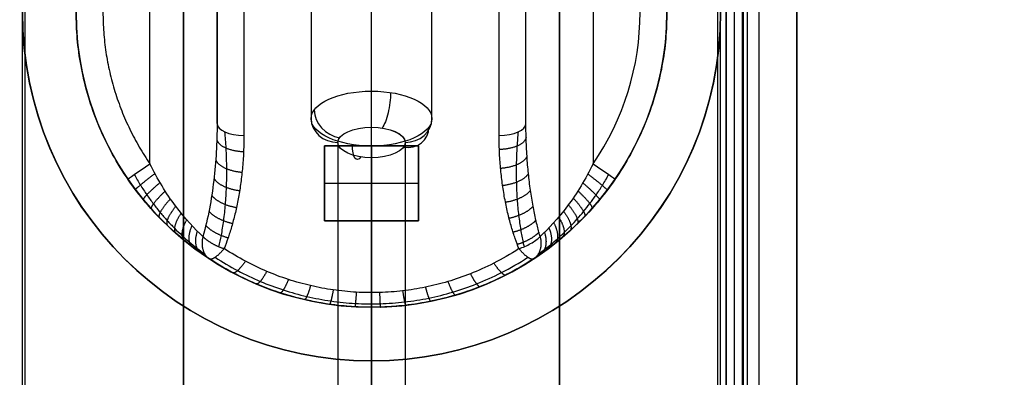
# Model space of a CAD drawing. Header units: millimetres. Extents: x -435 to 435, y -676 to 274.
# Tile 23 of 26: x -13 to 24, y 56 to 69. Entities that reach past the tile are written whole.
import ezdxf

# ---------------------------------------------------------------- set-up
doc = ezdxf.new("R2010")
doc.units = ezdxf.units.MM
doc.header["$MEASUREMENT"] = 0
for name, color, linetype, true_color in [('Cable', 7, 'Continuous', 0x000000), ('Light Source', 7, 'Continuous', 0x000000), ('Tyvek Shade', 7, 'Continuous', 0x000000)]:
    doc.layers.add(name, color=color, linetype=linetype, true_color=true_color)

msp = doc.modelspace()

# ---------------------------------------------------------------- linework, layer by layer
at = {"layer": 'Cable'}
for p, q in [((0, 58.152, -200.85), (0, 110.152, -200.85)), ((-5.75, 92.83, -190.15), (-5.75, 65.011, -190.15)), ((-5.75, 65.011, -190.15), (-5.75, 78.92, -183.063)), ((0, 58.698, -192.245), (0, 74.929, -183.974)), ((0, 58.152, -197.65), (0, 58.152, -193.136))]:
    msp.add_line(p, q, dxfattribs=at)
at = {"layer": 'Cable', "color": 250, "true_color": 0x3c3c3c}
for p, q in [((0, 66.21, -174.048), (0, 83.139, -182.674)), ((-2.25, 82.118, -184.679), (-2.25, 65.189, -176.053)), ((2.25, 65.189, -176.053), (2.25, 82.118, -184.679)), ((0, 64.167, -178.058), (0, 81.096, -186.683)), ((0, -195.445, -41.85), (0, 64.865, -174.485)), ((-1.25, 64.298, -175.599), (-1.25, -198.2, -41.85)), ((1.25, 64.298, -175.599), (1.25, -198.199, -41.85)), ((0, 63.73, -176.713), (0, -200.848, -41.903)), ((0, 63.73, -176.713), (0, -200.848, -41.903))]:
    msp.add_line(p, q, dxfattribs=at)
at = {"layer": 'Cable'}
for centre, radius, start, end in [((0, 69.152, -193.65), 11, 180, 214.4115), ((0, 69.152, -197.65), 11, 180, 0), ((0, 69.152, -194.975), 11, 180, 0), ((0, 69.152, -197.65), 11, 180, 0), ((0, 69.152, -192.65), 10, 325.5885, 360), ((0, 69.152, -193.65), 11, 325.5885, 0), ((5.488, 60.792, -192.3), 1, 303.2838, 303.2839)]:
    msp.add_arc(centre, radius, start, end, dxfattribs=at)
at = {"layer": 'Cable', "color": 250, "true_color": 0x3c3c3c, "extrusion": (-2.81377e-15, 0.891007, -0.45399)}
msp.add_arc((0, -127.269, 138.01), 2.25, 360, 180, dxfattribs=at)
at = {"layer": 'Cable', "color": 250, "true_color": 0x3c3c3c, "extrusion": (0.949006, -0.143124, -0.280898)}
for centre, start, end in [((65.051, -170.594, 40.123), 61.7684, 151.7684), ((63.869, -172.797, 40.123), 151.7684, 241.7684)]:
    msp.add_arc(centre, 1, start, end, dxfattribs=at)
at = {"layer": 'Cable', "color": 250, "true_color": 0x3c3c3c, "extrusion": (0.315259, 0.43084, 0.84557)}
for centre, start, end in [((39.558, -137.815, -120.779), 31.7463, 121.7463), ((37.432, -139.13, -120.779), 121.7463, 211.7463)]:
    msp.add_arc(centre, 1, start, end, dxfattribs=at)
at = {"layer": 'Cable', "extrusion": (6.58294e-13, 0.891007, 0.45399)}
msp.add_arc((4.75, -198.939, -28.401), 1, 0, 90, dxfattribs=at)
at = {"layer": 'Cable', "color": 250, "true_color": 0x3c3c3c, "extrusion": (-8.93174e-14, 0.45399, 0.891007)}
msp.add_arc((1.25, -138.01, -127.269), 1, 360, 90, dxfattribs=at)
at = {"layer": 'Cable', "color": 250, "true_color": 0x3c3c3c, "extrusion": (2.81377e-15, 0.891007, -0.45399)}
msp.add_arc((0, -127.269, 138.01), 2.25, 180, 360, dxfattribs=at)
at = {"layer": 'Cable', "color": 250, "true_color": 0x3c3c3c, "extrusion": (1.33856e-14, 0.45399, 0.891007)}
msp.add_arc((-1.25, -138.01, -127.269), 1, 90, 180, dxfattribs=at)
at = {"layer": 'Cable', "extrusion": (5.83734e-09, 0.891007, 0.453991)}
msp.add_arc((-4.75, -198.939, -28.401), 1, 90, 180, dxfattribs=at)
at = {"layer": 'Cable', "color": 250, "true_color": 0x3c3c3c, "extrusion": (0, 0.891007, -0.45399)}
for start, end in [(0.1342, 179.732), (359.7668, 360), (180, 180.0667)]:
    msp.add_arc((0, -127.269, 137.01), 1.25, start, end, dxfattribs=at)
at = {"layer": 'Cable', "color": 250, "true_color": 0x3c3c3c, "extrusion": (-7.72645e-12, 0.891007, -0.45399)}
msp.add_arc((0, -127.269, 137.01), 1.25, 0, 90, dxfattribs=at)
at = {"layer": 'Cable', "color": 250, "true_color": 0x3c3c3c, "extrusion": (8.52722e-12, 0.891007, -0.45399)}
msp.add_arc((0, -127.269, 137.01), 1.25, 90, 180, dxfattribs=at)
at = {"layer": 'Cable', "color": 250, "true_color": 0x3c3c3c, "extrusion": (4.50866e-12, 0.891007, -0.45399)}
msp.add_arc((0, -127.269, 137.01), 1.25, 270, 360, dxfattribs=at)
at = {"layer": 'Cable', "color": 250, "true_color": 0x3c3c3c, "extrusion": (-3.79184e-12, 0.891007, -0.45399)}
msp.add_arc((0, -127.269, 137.01), 1.25, 180, 270, dxfattribs=at)
at = {"layer": 'Cable', "extrusion": (-0.565133, 0.825, 9.21188e-09)}
msp.add_arc((-29.08, -193.65, 57.05), 1, 360, 90, dxfattribs=at)
at = {"layer": 'Cable', "extrusion": (0.565133, 0.825, 6.11302e-11)}
msp.add_arc((29.08, -193.65, 57.05), 1, 90, 180, dxfattribs=at)
at = {"layer": 'Cable', "extrusion": (0, 1, -7.21645e-16)}
msp.add_arc((5.488, -192.3, 60.792), 1, 37.8917, 37.8919, dxfattribs=at)
at = {"layer": 'Cable', "extrusion": (1, 0, 0)}
msp.add_arc((60.792, -192.3, -5.488), 1, 116.9999, 117.0001, dxfattribs=at)
at = {"layer": 'Cable', "extrusion": (1, 7.21645e-16, 0)}
msp.add_arc((60.792, -192.3, 5.488), 1, 117, 117.0002, dxfattribs=at)
at = {"layer": 'Cable'}
for points, degree in [([(-8.25, 63.5, -192.65), (-8.25, 78.165, -192.65), (-8.25, 92.83, -192.65)], 2), ([(5.75, 65.011, -190.15), (5.75, 78.92, -190.15), (5.75, 92.83, -190.15)], 2), ([(8.25, 92.83, -192.65), (8.25, 78.165, -192.65), (8.25, 63.5, -192.65)], 2), ([(5.75, 65.011, -190.15), (5.75, 71.966, -186.607), (5.75, 78.92, -183.063)], 2), ([(-4.75, 78.466, -182.172), (-4.75, 71.512, -185.716), (-4.75, 64.557, -189.259)], 2), ([(4.75, 64.557, -189.259), (4.75, 71.512, -185.716), (4.75, 78.466, -182.172)], 2), ([(5.488, 60.338, -191.409), (5.441, 60.455, -191.349), (5.348, 60.707, -191.221), (5.212, 61.132, -191.004), (5.082, 61.617, -190.757), (4.967, 62.154, -190.484), (4.875, 62.708, -190.201), (4.808, 63.269, -189.916), (4.762, 63.876, -189.606), (4.75, 64.323, -189.378), (4.75, 64.557, -189.259)], 3), ([(0, 58.152, -197.65), (0, 58.152, -199.25), (0, 58.152, -200.85)], 2)]:
    msp.add_open_spline(points, degree=degree, dxfattribs=at)
for points in [[(11, 69.152, -200.85), (11, 58.152, -200.85), (0, 58.152, -200.85), (-11, 58.152, -200.85), (-11, 69.152, -200.85)], [(11, 69.152, -199.25), (11, 58.152, -199.25), (0, 58.152, -199.25), (-11, 58.152, -199.25), (-11, 69.152, -199.25)]]:
    msp.add_rational_spline(points, [1, 0.707106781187, 1, 0.707106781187, 1], degree=2, knots=[-64.557519, -64.557519, -64.557519, -47.27876, -47.27876, -30, -30, -30], dxfattribs=at)
for points, weights, degree in [([(-10, 69.152, -192.65), (-10, 66.055, -192.65), (-8.25, 63.5, -192.65)], [1, 0.955248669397, 0.999999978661], 2), ([(-5.76, 64.412, -190.368), (-5.717, 64.163, -189.883), (-5.317, 63.978, -189.554), (-4.763, 63.958, -189.564)], [1.17157296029, 0.955185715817, 0.94347862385, 1.13645168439], 3), ([(5.757, 64.486, -190.341), (5.72, 64.235, -189.852), (5.318, 64.049, -189.518), (4.76, 64.032, -189.527)], [1.17157304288, 0.953689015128, 0.943326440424, 1.14048531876], 3), ([(-5.8, 63.643, -190.648), (-5.712, 63.412, -190.214), (-5.33, 63.231, -189.935), (-4.82, 63.189, -189.956)], [1.17157307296, 0.970711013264, 0.946212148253, 1.09807647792], 3), ([(5.79, 63.783, -190.597), (5.71, 63.55, -190.153), (5.325, 63.367, -189.865), (4.806, 63.329, -189.885)], [1.17157301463, 0.967901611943, 0.94556134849, 1.10455222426], 3), ([(-8.064, 63.138, -192.643), (-8.507, 62.803, -192.676), (-8.804, 62.557, -193.08), (-8.789, 62.537, -193.64)], [1.17157135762, 0.952308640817, 0.943203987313, 1.1442573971], 3), ([(5.844, 63.142, -190.83), (5.731, 62.922, -190.431), (5.364, 62.743, -190.183), (4.882, 62.688, -190.211)], [1.17157298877, 0.980675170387, 0.949076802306, 1.07677788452], 3), ([(8.056, 63.123, -192.643), (8.496, 62.787, -192.677), (8.792, 62.541, -193.08), (8.776, 62.52, -193.64)], [1.17157224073, 0.952718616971, 0.943238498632, 1.14313188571], 3), ([(-7.874, 62.8, -192.622), (-8.275, 62.462, -192.683), (-8.529, 62.204, -193.075), (-8.496, 62.164, -193.61)], [1.17157129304, 0.961227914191, 0.944292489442, 1.12076501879], 3), ([(-5.865, 62.956, -190.898), (-5.743, 62.74, -190.512), (-5.381, 62.561, -190.276), (-4.91, 62.502, -190.306)], [1.17157317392, 0.984380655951, 0.950363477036, 1.06952163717], 3), ([(7.868, 62.79, -192.621), (8.269, 62.452, -192.683), (8.52, 62.194, -193.075), (8.487, 62.154, -193.609)], [1.17157219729, 0.961477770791, 0.944332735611, 1.12013709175], 3), ([(-7.681, 62.484, -192.584), (-8.041, 62.144, -192.669), (-8.251, 61.877, -193.049), (-8.198, 61.818, -193.558)], [1.17157123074, 0.96951916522, 0.945928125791, 1.10079811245], 3), ([(-5.949, 62.328, -191.127), (-5.804, 62.123, -190.786), (-5.461, 61.948, -190.588), (-5.028, 61.874, -190.626)], [1.1715732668, 0.99689333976, 0.955595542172, 1.04767987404], 3), ([(5.92, 62.518, -191.057), (5.782, 62.31, -190.703), (5.433, 62.134, -190.494), (4.989, 62.064, -190.529)], [1.17157296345, 0.993087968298, 0.953859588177, 1.05388782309], 3), ([(7.687, 62.494, -192.586), (8.049, 62.153, -192.67), (8.26, 61.887, -193.05), (8.207, 61.828, -193.56)], [1.17157215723, 0.969272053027, 0.945870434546, 1.10136730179], 3), ([(-7.487, 62.193, -192.531), (-7.807, 61.85, -192.634), (-7.975, 61.574, -193), (-7.9, 61.497, -193.483)], [1.17157117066, 0.977135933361, 0.947960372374, 1.0840444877], 3), ([(7.331, 61.975, -192.475), (7.62, 61.63, -192.589), (7.754, 61.348, -192.943), (7.66, 61.257, -193.405)], [1.17157208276, 0.982758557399, 0.949785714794, 1.07265355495], 3), ([(7.509, 62.224, -192.538), (7.834, 61.882, -192.639), (8.006, 61.607, -193.006), (7.933, 61.532, -193.493)], [1.17157211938, 0.976313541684, 0.947716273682, 1.08578031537], 3), ([(-7.29, 61.919, -192.458), (-7.571, 61.574, -192.575), (-7.696, 61.291, -192.926), (-7.596, 61.196, -193.382)], [1.17157111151, 0.984178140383, 0.950290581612, 1.0699084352], 3), ([(-7.088, 61.659, -192.364), (-7.328, 61.312, -192.49), (-7.411, 61.021, -192.823), (-7.285, 60.91, -193.249)], [1.17157105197, 0.99071545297, 0.952841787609, 1.05795005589], 3), ([(-6.053, 61.734, -191.343), (-5.892, 61.539, -191.047), (-5.57, 61.367, -190.884), (-5.174, 61.28, -190.929)], [1.17157335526, 1.00886801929, 0.961884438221, 1.03062261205], 3), ([(6.017, 61.924, -191.274), (5.86, 61.726, -190.963), (5.532, 61.553, -190.79), (5.123, 61.47, -190.832)], [1.17157293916, 1.00501699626, 0.95972529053, 1.03569782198], 3), ([(7.152, 61.739, -192.396), (7.405, 61.393, -192.52), (7.501, 61.104, -192.858), (7.384, 60.998, -193.294)], [1.1715720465, 0.988719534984, 0.952023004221, 1.06148245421], 3), ([(-6.884, 61.416, -192.244), (-7.084, 61.067, -192.375), (-7.125, 60.769, -192.687), (-6.971, 60.642, -193.081)], [1.17157099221, 0.996628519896, 0.955471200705, 1.04809903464], 3), ([(6.123, 61.401, -191.464), (5.956, 61.211, -191.194), (5.647, 61.041, -191.051), (5.272, 60.947, -191.099)], [1.17157291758, 1.01572387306, 0.966049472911, 1.02254971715], 3), ([(6.784, 61.304, -192.176), (6.966, 60.954, -192.307), (6.987, 60.653, -192.608), (6.818, 60.52, -192.986)], [1.17157197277, 0.999265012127, 0.956741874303, 1.04400255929], 3), ([(6.969, 61.516, -192.297), (7.186, 61.167, -192.427), (7.244, 60.872, -192.748), (7.102, 60.752, -193.156)], [1.17157200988, 0.99423767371, 0.954370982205, 1.05197193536], 3), ([(-6.686, 61.197, -192.1), (-6.849, 60.845, -192.231), (-6.849, 60.541, -192.52), (-6.666, 60.402, -192.881)], [1.17157093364, 1.00170397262, 0.95797194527, 1.0403748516], 3), ([(-6.487, 60.992, -191.923), (-6.613, 60.638, -192.048), (-6.574, 60.328, -192.309), (-6.36, 60.177, -192.632)], [1.17157087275, 1.00616321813, 0.960354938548, 1.03414603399], 3), ([(-6.17, 61.2, -191.537), (-6, 61.013, -191.282), (-5.7, 60.844, -191.151), (-5.338, 60.746, -191.201)], [1.17157343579, 1.01990895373, 0.968793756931, 1.0182278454], 3), ([(6.234, 60.948, -191.629), (6.062, 60.764, -191.394), (5.772, 60.597, -191.277), (5.428, 60.494, -191.329)], [1.17157289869, 1.02523833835, 0.972510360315, 1.01338896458], 3), ([(6.438, 60.945, -191.873), (6.556, 60.589, -191.996), (6.507, 60.278, -192.249), (6.285, 60.124, -192.562)], [1.17157190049, 1.00716085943, 0.960911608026, 1.03282414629], 3), ([(6.605, 61.113, -192.033), (6.754, 60.76, -192.162), (6.738, 60.453, -192.44), (6.542, 60.309, -192.786)], [1.17157193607, 1.00360914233, 0.95896852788, 1.03765009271], 3), ([(-6.277, 60.792, -191.686), (-6.366, 60.434, -191.799), (-6.284, 60.119, -192.024), (-6.037, 59.956, -192.3)], [1.17157090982, 1.01014611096, 0.962630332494, 1.02902357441], 3), ([(-6.277, 60.792, -191.686), (-6.104, 60.61, -191.463), (-5.822, 60.443, -191.355), (-5.488, 60.338, -191.409)], [1.17157339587, 1.02859897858, 0.974981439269, 1.01072077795], 3), ([(6.277, 60.792, -191.686), (6.366, 60.434, -191.799), (6.284, 60.119, -192.024), (6.037, 59.956, -192.3)], [1.17157192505, 1.01014706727, 0.962630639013, 1.02902264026], 3), ([(-5.488, 60.338, -191.409), (-5.736, 60.038, -191.562), (-5.942, 59.894, -191.897), (-6.037, 59.956, -192.3)], [1.09258886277, 0.96913794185, 0.96913704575, 1.09258617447], 3), ([(6.037, 59.956, -192.3), (5.942, 59.894, -191.897), (5.736, 60.038, -191.562), (5.488, 60.338, -191.409)], [1.09258748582, 0.969137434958, 0.969137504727, 1.09258769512], 3), ([(-4.696, 59.869, -191.648), (-4.906, 59.556, -191.807), (-5.081, 59.395, -192.14), (-5.166, 59.44, -192.539)], [1.09258884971, 0.971687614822, 0.969189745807, 1.08509524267], 3), ([(4.558, 59.797, -191.685), (4.761, 59.482, -191.845), (4.931, 59.318, -192.178), (5.013, 59.361, -192.576)], [1.09258781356, 0.972086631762, 0.969207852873, 1.08395147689], 3), ([(-3.902, 59.49, -191.841), (-4.074, 59.168, -192.005), (-4.22, 58.993, -192.337), (-4.292, 59.024, -192.732)], [1.0925887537, 0.973759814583, 0.969310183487, 1.07923986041], 3), ([(3.684, 59.401, -191.886), (3.846, 59.076, -192.052), (3.983, 58.898, -192.383), (4.052, 58.925, -192.777)], [1.09258791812, 0.974249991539, 0.969349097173, 1.07788523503], 3), ([(-3.093, 59.188, -191.995), (-3.228, 58.858, -192.163), (-3.343, 58.672, -192.493), (-3.402, 58.691, -192.886)], [1.09258866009, 0.975416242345, 0.969456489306, 1.07470940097], 3), ([(2.845, 59.111, -192.034), (2.97, 58.779, -192.203), (3.075, 58.59, -192.533), (3.13, 58.606, -192.925)], [1.09258801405, 0.975838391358, 0.969501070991, 1.07357605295], 3), ([(-2.268, 58.958, -192.112), (-2.367, 58.622, -192.283), (-2.451, 58.428, -192.613), (-2.495, 58.438, -193.003)], [1.09258856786, 0.976674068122, 0.969597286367, 1.07135822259], 3), ([(-1.424, 58.8, -192.193), (-1.486, 58.459, -192.366), (-1.539, 58.26, -192.695), (-1.567, 58.264, -193.084)], [1.09258847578, 0.977548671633, 0.969710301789, 1.06907336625], 3), ([(-0.565, 58.714, -192.236), (-0.59, 58.371, -192.411), (-0.611, 58.169, -192.739), (-0.622, 58.169, -193.127)], [1.09258838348, 0.978025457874, 0.969777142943, 1.06784343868], 3), ([(0.299, 58.702, -192.242), (0.312, 58.36, -192.417), (0.323, 58.156, -192.745), (0.329, 58.157, -193.133)], [1.09258829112, 0.978089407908, 0.969786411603, 1.0676793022], 3), ([(1.159, 58.765, -192.21), (1.209, 58.424, -192.384), (1.252, 58.223, -192.713), (1.275, 58.226, -193.101)], [1.09258819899, 0.977741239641, 0.969736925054, 1.06857525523], 3), ([(2.008, 58.901, -192.141), (2.096, 58.564, -192.313), (2.17, 58.368, -192.642), (2.209, 58.376, -193.032)], [1.09258810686, 0.976990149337, 0.969636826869, 1.07052813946], 3)]:
    msp.add_rational_spline(points, weights, degree=degree, dxfattribs=at)
for points, knots in [([(-5.75, 65.011, -190.15), (-5.75, 64.297, -190.41), (-5.79, 63.584, -190.67), (-5.958, 62.171, -191.184), (-6.085, 61.47, -191.439), (-6.277, 60.792, -191.686)], [-1, -1, -1, -1, -0.5, -0.5, 0, 0, 0, 0]), ([(6.277, 60.792, -191.686), (6.262, 60.844, -191.667), (6.207, 61.046, -191.593), (6.115, 61.422, -191.456), (6.009, 61.945, -191.266), (5.915, 62.526, -191.055), (5.84, 63.146, -190.829), (5.785, 63.803, -190.59), (5.756, 64.426, -190.363), (5.75, 64.836, -190.214), (5.75, 65.011, -190.15)], [-1, -1, -1, -1, -0.961646, -0.851723, -0.726153, -0.58486, -0.437544, -0.287077, -0.122699, 0, 0, 0, 0]), ([(-5.681, 60.409, -191.397), (-5.648, 60.549, -191.33), (-5.58, 60.872, -191.178), (-5.496, 61.397, -190.936), (-5.432, 61.995, -190.666), (-5.393, 62.641, -190.381), (-5.383, 63.343, -190.079), (-5.405, 64.033, -189.789), (-5.439, 64.49, -189.601), (-5.457, 64.69, -189.52)], [0.000008, 0.000008, 0.000008, 0.000008, 0.49368, 1.131435, 1.831973, 2.56756, 3.367131, 4.2594, 4.951736, 4.951736, 4.951736, 4.951736]), ([(-4.75, 64.557, -189.259), (-4.75, 64.318, -189.381), (-4.763, 63.859, -189.615), (-4.811, 63.227, -189.937), (-4.883, 62.655, -190.228), (-4.972, 62.126, -190.498), (-5.081, 61.623, -190.754), (-5.208, 61.148, -190.996), (-5.345, 60.714, -191.217), (-5.44, 60.458, -191.347), (-5.488, 60.338, -191.409)], [-1, -1, -1, -1, -0.875, -0.75, -0.625, -0.5, -0.375, -0.25, -0.125, -0.0000017, -0.0000017, -0.0000017, -0.0000017]), ([(5.457, 64.69, -189.52), (5.441, 64.515, -189.591), (5.41, 64.104, -189.76), (5.385, 63.478, -190.022), (5.388, 62.816, -190.306), (5.417, 62.187, -190.581), (5.472, 61.596, -190.846), (5.547, 61.059, -191.091), (5.621, 60.672, -191.272), (5.668, 60.463, -191.371), (5.681, 60.409, -191.397)], [0, 0, 0, 0, 0.607552, 1.421476, 2.166518, 2.895963, 3.59558, 4.217345, 4.761636, 4.951546, 4.951546, 4.951546, 4.951546]), ([(-6.277, 60.792, -191.686), (-6.576, 61.067, -192.07), (-6.951, 61.465, -192.319), (-7.647, 62.398, -192.605), (-7.972, 62.933, -192.65), (-8.25, 63.5, -192.65)], [-1, -1, -1, -1, -0.4999999, -0.4999999, 0, 0, 0, 0]), ([(8.25, 63.5, -192.65), (7.972, 62.933, -192.65), (7.647, 62.398, -192.605), (6.951, 61.464, -192.319), (6.576, 61.067, -192.07), (6.277, 60.792, -191.686)], [-1, -1, -1, -1, -0.5000001, -0.5000001, 0, 0, 0, 0]), ([(-8.833, 63.101, -192.943), (-8.76, 62.97, -192.957), (-8.611, 62.715, -192.98), (-8.373, 62.35, -192.996), (-8.127, 62.008, -192.992), (-7.873, 61.688, -192.966), (-7.61, 61.386, -192.913), (-7.338, 61.099, -192.831), (-7.061, 60.831, -192.715), (-6.78, 60.582, -192.56), (-6.491, 60.346, -192.353), (-6.303, 60.205, -192.177), (-6.208, 60.136, -192.074)], [0, 0, 0, 0, 0.107859, 0.211907, 0.312288, 0.409097, 0.504396, 0.600328, 0.696615, 0.790991, 0.889108, 1, 1, 1, 1]), ([(6.208, 60.136, -192.074), (6.282, 60.189, -192.154), (6.433, 60.302, -192.3), (6.673, 60.494, -192.487), (6.922, 60.706, -192.642), (7.175, 60.94, -192.766), (7.424, 61.188, -192.859), (7.666, 61.449, -192.926), (7.902, 61.724, -192.969), (8.135, 62.02, -192.992), (8.369, 62.344, -192.996), (8.606, 62.706, -192.981), (8.757, 62.964, -192.958), (8.833, 63.101, -192.943)], [0, 0, 0, 0, 0.086131, 0.169914, 0.256346, 0.343754, 0.429983, 0.5154, 0.601636, 0.690765, 0.785116, 0.887416, 1, 1, 1, 1]), ([(-6.037, 59.956, -192.3), (-6.514, 60.27, -192.857), (-7.104, 60.721, -193.202), (-8.171, 61.75, -193.592), (-8.658, 62.327, -193.65), (-9.075, 62.935, -193.65)], [-1, -1, -1, -1, -0.499957, -0.499957, 0, 0, 0, 0]), ([(9.075, 62.935, -193.65), (8.658, 62.327, -193.65), (8.171, 61.75, -193.592), (7.104, 60.72, -193.202), (6.514, 60.27, -192.858), (6.037, 59.956, -192.3)], [-1, -1, -1, -1, -0.500184, -0.500184, 0, 0, 0, 0]), ([(5.488, 60.338, -191.409), (5.637, 60.385, -191.385), (5.788, 60.45, -191.394), (6.064, 60.607, -191.486), (6.188, 60.698, -191.571), (6.277, 60.792, -191.686)], [0, 0, 0, 0, 0.4943333, 0.4943333, 0.9917461, 0.9917461, 0.9917461, 0.9917461]), ([(5.488, 60.338, -191.409), (5.171, 60.13, -191.515), (4.546, 59.772, -191.697), (3.677, 59.384, -191.895), (2.846, 59.098, -192.04), (2.011, 58.889, -192.147), (1.161, 58.753, -192.216), (0.3, 58.69, -192.249), (-0.566, 58.701, -192.243), (-1.427, 58.788, -192.199), (-2.272, 58.947, -192.118), (-3.095, 59.176, -192.001), (-3.906, 59.478, -191.847), (-4.695, 59.853, -191.656), (-5.225, 60.166, -191.497), (-5.488, 60.338, -191.409)], [-1, -1, -1, -1, -0.923077, -0.846154, -0.769231, -0.692308, -0.615385, -0.538461, -0.461538, -0.384615, -0.307692, -0.230769, -0.153846, -0.076923, 0, 0, 0, 0]), ([(6.037, 59.956, -192.3), (5.186, 59.398, -192.558), (4.231, 58.942, -192.77), (2.181, 58.317, -193.059), (1.096, 58.152, -193.136), (-1.097, 58.152, -193.136), (-2.181, 58.317, -193.059), (-4.232, 58.942, -192.769), (-5.186, 59.398, -192.558), (-6.037, 59.956, -192.3)], [-1, -1, -1, -1, -0.750474, -0.750474, -0.50004, -0.50004, -0.249614, -0.249614, 0, 0, 0, 0]), ([(-5.818, 60.015, -191.763), (-5.549, 59.839, -191.854), (-5.005, 59.516, -192.018), (-4.155, 59.11, -192.224), (-3.293, 58.788, -192.389), (-2.413, 58.543, -192.514), (-1.515, 58.374, -192.6), (-0.601, 58.282, -192.647), (0.318, 58.27, -192.653), (1.234, 58.337, -192.619), (2.139, 58.482, -192.544), (3.036, 58.707, -192.43), (3.943, 59.021, -192.27), (4.885, 59.448, -192.052), (5.503, 59.809, -191.869), (5.818, 60.015, -191.763)], [0.0000001, 0.0000001, 0.0000001, 0.0000001, 0.080703, 0.1571511, 0.2316856, 0.3051219, 0.3784309, 0.4519281, 0.5254661, 0.5988213, 0.6721717, 0.7460681, 0.8224482, 0.9057031, 0.9999999, 0.9999999, 0.9999999, 0.9999999])]:
    msp.add_open_spline(points, degree=3, knots=knots, dxfattribs=at)
at = {"layer": 'Light Source', "color": 7, "true_color": 0xffffff}
for p, q in [((0, -575.848, -231.85), (0, 174.152, -231.85)), ((0, -575.848, -230.35), (0, 174.152, -230.35)), ((13.2, -575.848, -216.65), (13.2, 174.152, -216.65)), ((13.521, -575.848, -215.95), (13.521, 174.152, -215.95)), ((13.811, -575.848, -217.35), (13.811, 174.152, -217.35)), ((13.842, 174.152, -215.95), (13.842, -575.848, -215.95)), ((15.819, 174.152, -218.25), (15.819, -575.848, -218.25)), ((15.842, 174.152, -217.95), (15.842, -575.848, -217.95))]:
    msp.add_line(p, q, dxfattribs=at)
at = {"layer": 'Light Source'}
for p, q in [((-7, -573.348, -219.152), (-7, 171.652, -219.152)), ((0, -573.348, -218.402), (0, 171.652, -218.402)), ((7, -573.348, -219.152), (7, 171.652, -219.152)), ((0, 64.177, -219.902), (0, 70.627, -219.902)), ((-1.75, 61.377, -220.402), (-1.75, 64.177, -220.402)), ((-1.75, 64.177, -220.402), (1.75, 64.177, -220.402)), ((0, 64.177, -219.902), (0, 64.177, -220.902)), ((0, 64.177, -220.902), (0, 61.377, -220.902)), ((1.75, 64.177, -220.402), (1.75, 61.377, -220.402)), ((-1.75, 62.777, -219.902), (-1.75, 62.777, -220.902)), ((-1.75, 62.777, -220.902), (1.75, 62.777, -220.902)), ((1.75, 62.777, -219.902), (1.75, 62.777, -220.902)), ((1.75, 61.377, -220.402), (-1.75, 61.377, -220.402)), ((0, 54.927, -219.902), (0, 61.377, -219.902)), ((0, 61.377, -219.902), (0, 61.377, -220.902))]:
    msp.add_line(p, q, dxfattribs=at)
for points in [[(-13, -575.848, -200.85), (-13, -200.848, -200.85), (-13, 174.152, -200.85)], [(-12.897, -575.848, -217.4), (-12.897, -200.848, -217.4), (-12.897, 174.152, -217.4)], [(-12.897, -575.848, -215.9), (-12.897, -200.848, -215.9), (-12.897, 174.152, -215.9)], [(12.897, -575.848, -215.9), (12.897, -200.848, -215.9), (12.897, 174.152, -215.9)], [(12.897, -575.848, -217.4), (12.897, -200.848, -217.4), (12.897, 174.152, -217.4)], [(13, -575.848, -200.85), (13, -200.848, -200.85), (13, 174.152, -200.85)], [(14, -575.848, -201.85), (14, -200.848, -201.85), (14, 174.152, -201.85)], [(14, -575.848, -215.9), (14, -200.848, -215.9), (14, 174.152, -215.9)], [(14, -575.848, -217.4), (14, -200.848, -217.4), (14, 174.152, -217.4)], [(14, -575.848, -218.4), (14, -200.848, -218.4), (14, 174.152, -218.4)], [(-7, 171.652, -219.902), (-7, -200.848, -219.902), (-7, -573.348, -219.902)], [(-7, -573.348, -218.402), (-7, -200.848, -218.402), (-7, 171.652, -218.402)], [(7, 171.652, -219.902), (7, -200.848, -219.902), (7, -573.348, -219.902)], [(7, 171.652, -218.402), (7, -200.848, -218.402), (7, -573.348, -218.402)], [(-1.75, 64.177, -219.902), (-1.75, 62.777, -219.902), (-1.75, 61.377, -219.902)], [(1.75, 64.177, -219.902), (0, 64.177, -219.902), (-1.75, 64.177, -219.902)], [(-1.75, 64.177, -220.902), (-1.75, 62.777, -220.902), (-1.75, 61.377, -220.902)], [(-1.75, 64.177, -219.902), (-1.75, 64.177, -220.402), (-1.75, 64.177, -220.902)], [(1.75, 64.177, -220.902), (0, 64.177, -220.902), (-1.75, 64.177, -220.902)], [(1.75, 61.377, -219.902), (1.75, 62.777, -219.902), (1.75, 64.177, -219.902)], [(1.75, 64.177, -220.902), (1.75, 64.177, -220.402), (1.75, 64.177, -219.902)], [(1.75, 61.377, -220.902), (1.75, 62.777, -220.902), (1.75, 64.177, -220.902)], [(-1.75, 61.377, -219.902), (0, 61.377, -219.902), (1.75, 61.377, -219.902)], [(-1.75, 61.377, -220.902), (-1.75, 61.377, -220.402), (-1.75, 61.377, -219.902)], [(-1.75, 61.377, -220.902), (0, 61.377, -220.902), (1.75, 61.377, -220.902)], [(1.75, 61.377, -220.902), (1.75, 61.377, -220.402), (1.75, 61.377, -219.902)]]:
    msp.add_open_spline(points, degree=2, dxfattribs=at)
at = {"layer": 'Light Source', "color": 7, "true_color": 0xffffff}
for points in [[(13.2, 174.152, -215.95), (13.2, -200.848, -215.95), (13.2, -575.848, -215.95)], [(13.2, 174.152, -217.35), (13.2, -200.848, -217.35), (13.2, -575.848, -217.35)], [(14.422, 174.152, -217.35), (14.422, -200.848, -217.35), (14.422, -575.848, -217.35)]]:
    msp.add_open_spline(points, degree=2, dxfattribs=at)
at = {"layer": 'Tyvek Shade', "color": 7, "true_color": 0xffffff, "extrusion": (1, 9.05599e-19, -3.44753e-14)}
msp.add_arc((-200.864, 378.772, -0.002), 748.628, 230.618968, 309.384042, dxfattribs=at)
at = {"layer": 'Tyvek Shade', "color": 7, "true_color": 0xffffff, "extrusion": (1, 8.87193e-19, -3.45592e-14)}
msp.add_arc((-200.861, 378.768, -0.002), 748.442, 230.657418, 309.345524, dxfattribs=at)
at = {"layer": 'Tyvek Shade', "color": 7, "true_color": 0xffffff}
for centre, start, end in [((0, 69.152, -200.004), 180, 269.9929), ((-0.003, 69.152, -200.004), 270.0071, 0)]:
    msp.add_arc(centre, 13, start, end, dxfattribs=at)
for points, knots in [([(-435, -200.848, -369.85), (-435, -138.652, -369.85), (-426.615, -75.345, -361.694), (-390.864, 41.416, -332.135), (-363.42, 94.703, -310.832), (-305.761, 161.179, -276.962), (-283.756, 181.014, -265.437), (-235.632, 214.882, -244.13), (-209.309, 229.026, -234.281), (-125.953, 262.78, -209.659), (-64.265, 274.152, -199.85), (-0.002, 274.152, -199.85)], [0, 0, 0, 0, 0.2475024, 0.2475024, 0.4963902, 0.4963902, 0.6209767, 0.6209767, 0.7478354, 0.7478354, 0.999998, 0.999998, 0.999998, 0.999998]), ([(434.997, -200.848, -369.85), (434.997, -138.652, -369.85), (426.612, -75.345, -361.694), (390.86, 41.416, -332.135), (363.417, 94.703, -310.832), (305.758, 161.179, -276.962), (283.753, 181.014, -265.437), (235.629, 214.882, -244.13), (209.306, 229.026, -234.281), (125.95, 262.78, -209.659), (64.262, 274.152, -199.85), (-0.002, 274.152, -199.85)], [0, 0, 0, 0, 0.2475024, 0.2475024, 0.4963902, 0.4963902, 0.6209767, 0.6209767, 0.7478354, 0.7478354, 0.999998, 0.999998, 0.999998, 0.999998]), ([(-0.002, 273.648, -200.03), (-64.249, 273.648, -200.03), (-125.85, 262.268, -209.83), (-209.079, 228.548, -234.396), (-235.37, 214.412, -244.226), (-283.425, 180.589, -265.479), (-305.386, 160.81, -276.96), (-363.21, 94.16, -310.882), (-390.62, 40.765, -332.129), (-426.363, -75.934, -361.642), (-434.539, -139.189, -369.67), (-434.539, -200.848, -369.67)], [-0.999998, -0.999998, -0.999998, -0.999998, -0.7492033, -0.7492033, -0.6229136, -0.6229136, -0.4989161, -0.4989161, -0.25046, -0.25046, 0, 0, 0, 0]), ([(-0.002, 273.648, -200.03), (64.246, 273.648, -200.03), (125.847, 262.268, -209.83), (209.076, 228.548, -234.396), (235.367, 214.412, -244.226), (283.422, 180.589, -265.479), (305.383, 160.81, -276.96), (363.207, 94.16, -310.882), (390.617, 40.765, -332.129), (426.36, -75.934, -361.642), (434.536, -139.189, -369.67), (434.536, -200.848, -369.67)], [-0.999998, -0.999998, -0.999998, -0.999998, -0.7492033, -0.7492033, -0.6229136, -0.6229136, -0.4989161, -0.4989161, -0.25046, -0.25046, 0, 0, 0, 0])]:
    msp.add_open_spline(points, degree=3, knots=knots, dxfattribs=at)
for points, degree in [([(-13, 69.152, -200.162), (-13, 61.954, -200.162), (-7.184, 56.163, -200.03), (-0.002, 56.152, -200.03)], 3), ([(-0.002, 56.152, -199.94), (-7.184, 56.163, -199.89), (-13, 61.954, -199.982), (-13, 69.152, -199.982)], 3), ([(12.997, 69.152, -200.162), (12.997, 61.954, -200.162), (7.181, 56.163, -200.03), (-0.002, 56.152, -200.03)], 3), ([(-0.002, 56.152, -199.94), (7.181, 56.163, -199.89), (12.997, 61.954, -199.982), (12.997, 69.152, -199.982)], 3), ([(-0.002, 56.152, -200.03), (-0.002, -32.348, -200.03), (-0.002, -120.848, -200.03)], 2), ([(-0.002, 56.152, -199.94), (-0.002, 56.152, -199.985), (-0.002, 56.152, -200.03)], 2), ([(-0.002, 56.152, -199.94), (-0.002, -32.348, -199.94), (-0.002, -120.848, -199.94)], 2)]:
    msp.add_open_spline(points, degree=degree, dxfattribs=at)

doc.saveas('drawing.dxf')
